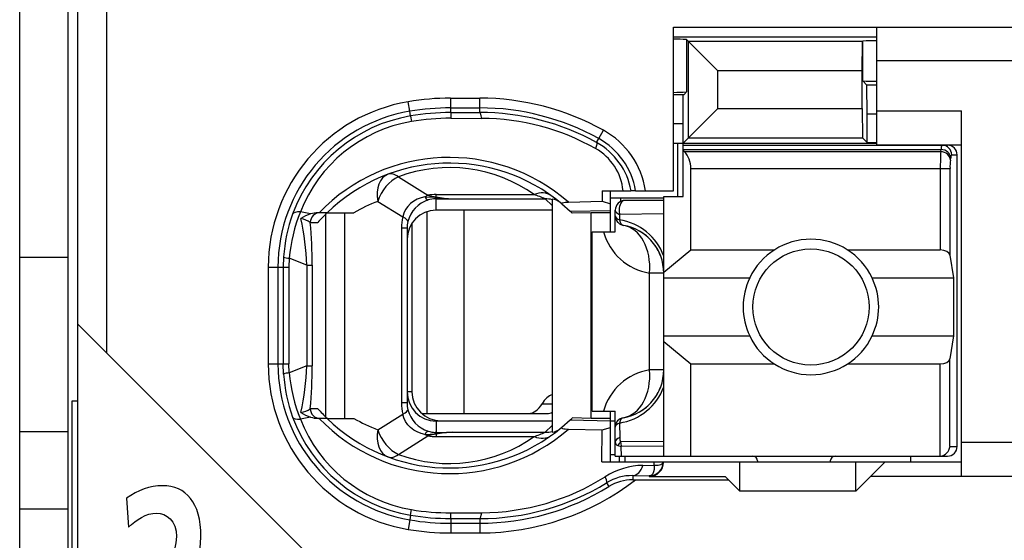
# Model space of a CAD drawing. Extents: x 0 to 187, y 0 to 175.
# Tile 15 of 31: x 0 to 10.17, y 90.13 to 95.51. Entities that reach past the tile are written whole.
import ezdxf

# ---------------------------------------------------------------- set-up
doc = ezdxf.new("R2010")
doc.units = 0
doc.header["$LTSCALE"] = 11.408004
doc.header["$MEASUREMENT"] = 0
doc.layers.get('0').update_dxf_attribs({"linetype": 'CONTINUOUS'})

msp = doc.modelspace()

# ---------------------------------------------------------------- linework, layer by layer
at = {"color": 7, "linetype": 'CONTINUOUS'}
for p, q in [((0.5017, 19.3043), (0.5017, 139.703)), ((0.6016, 81.9547), (0.6016, 98.7546)), ((0.9017, 92.0633), (0.9017, 98.7546)), ((0.0019, 61.2545), (0.0019, 96.2547)), ((6.7518, 93.7397), (6.7518, 95.4292)), ((6.7518, 95.4292), (11.8016, 95.4292)), ((8.8516, 94.2144), (8.8516, 95.4292)), ((6.7518, 95.3293), (8.8516, 95.3293)), ((6.8883, 95.2996), (6.8883, 94.7595)), ((6.8883, 95.2996), (6.9089, 95.279)), ((6.9089, 94.2868), (6.9089, 95.279)), ((6.9089, 95.279), (7.2093, 94.9786)), ((8.7028, 95.279), (6.9089, 95.279)), ((8.7024, 94.9786), (8.7028, 95.279)), ((8.7028, 95.279), (8.7066, 95.2824)), ((8.7066, 94.8745), (8.7066, 95.2824)), ((11.8016, 95.0792), (8.8516, 95.0792)), ((7.2093, 94.5872), (7.2093, 94.9786)), ((8.7024, 94.9786), (7.2093, 94.9786)), ((8.7024, 94.5872), (8.7024, 94.9786)), ((8.7503, 94.8304), (8.7066, 94.8745)), ((6.8583, 94.7291), (6.8883, 94.7595)), ((8.7517, 94.5307), (8.7503, 94.8304)), ((8.8516, 94.8304), (8.7503, 94.8304)), ((4.0295, 94.5597), (4.013, 94.6582)), ((4.4519, 94.5466), (4.4519, 94.6954)), ((4.4519, 94.6954), (4.7516, 94.6954)), ((4.7516, 94.5466), (4.7516, 94.6954)), ((6.8583, 94.7291), (6.7518, 94.7291)), ((6.8517, 94.4294), (6.8531, 94.7291)), ((4.0378, 94.5114), (4.0295, 94.5597)), ((4.4519, 94.5948), (4.7516, 94.5948)), ((6.8517, 94.2296), (7.2093, 94.5872)), ((7.2093, 94.5872), (8.7024, 94.5872)), ((8.7024, 94.5872), (8.7028, 94.2868)), ((8.8516, 94.5645), (9.7267, 94.5645)), ((9.7267, 90.7893), (9.7267, 94.5645)), ((4.0378, 94.5107), (4.0467, 94.4535)), ((4.4519, 94.5466), (4.7516, 94.5466)), ((4.4519, 94.5459), (4.4526, 94.488)), ((4.4526, 94.488), (4.7723, 94.4866)), ((8.7517, 94.2379), (8.7517, 94.5307)), ((8.8516, 94.5307), (8.7517, 94.5307)), ((5.9808, 94.2772), (6.0294, 94.364)), ((6.8517, 94.4294), (6.7518, 94.4294)), ((6.8517, 93.6791), (6.8517, 94.4294)), ((5.9591, 94.2372), (5.9808, 94.2772)), ((6.9089, 94.2868), (8.7028, 94.2868)), ((8.7517, 94.2379), (8.7028, 94.2868)), ((6.7518, 94.2296), (8.8516, 94.2296)), ((6.7966, 93.6791), (6.7966, 94.2296)), ((6.8517, 94.2096), (9.5816, 94.2096)), ((6.8517, 94.1655), (9.5158, 94.1655)), ((6.8617, 94.1428), (6.8517, 94.1511)), ((8.7517, 94.2379), (8.8516, 94.2379)), ((8.8516, 94.2144), (9.7267, 94.2144)), ((9.5124, 94.1428), (9.5158, 94.1655)), ((6.8617, 94.1428), (9.5124, 94.1428)), ((9.6119, 94.0567), (9.6154, 94.0787)), ((9.6254, 94.1097), (9.6819, 94.1097)), ((9.6819, 91.0994), (9.6819, 94.1097)), ((6.9317, 93.1279), (6.9317, 93.9698)), ((6.9317, 93.9698), (9.6075, 93.9698)), ((9.5079, 93.9698), (9.5079, 93.1279)), ((9.6075, 93.9698), (9.6075, 93.0755)), ((3.9117, 93.8837), (4.2173, 93.6929)), ((6.0156, 93.7397), (6.0166, 93.6302)), ((6.0156, 93.7397), (6.3136, 93.7397)), ((6.1017, 93.3146), (6.1017, 93.7397)), ((6.3143, 93.7397), (6.3153, 93.7397)), ((6.3615, 93.7397), (6.3157, 93.7397)), ((6.3618, 93.7397), (6.7518, 93.7397)), ((4.1067, 93.6522), (4.0702, 93.6322)), ((4.1456, 93.6674), (4.1067, 93.6522)), ((4.1866, 93.677), (4.1456, 93.6674)), ((4.1866, 93.677), (4.2927, 93.6722)), ((4.2927, 93.6722), (4.3017, 93.6756)), ((4.2927, 93.6722), (4.2927, 93.657)), ((4.3068, 93.6708), (4.2927, 93.6722)), ((4.3017, 93.657), (4.2927, 93.657)), ((4.3017, 93.6756), (4.3017, 93.6998)), ((4.3017, 93.6998), (5.3138, 93.6998)), ((4.3017, 93.5392), (4.3017, 93.657)), ((4.3017, 93.657), (4.4715, 93.6557)), ((4.3068, 93.6708), (4.302, 93.657)), ((4.4715, 93.6557), (5.4272, 93.6557)), ((5.5016, 93.5868), (5.4272, 93.6557)), ((5.5016, 93.6536), (5.5016, 91.2475)), ((6.1011, 93.6646), (6.6519, 93.6646)), ((6.2061, 93.6646), (6.2061, 93.6288)), ((6.6519, 93.6391), (6.2516, 93.6391)), ((6.6519, 90.9995), (6.6519, 93.6798)), ((6.6519, 93.6798), (6.8517, 93.6798)), ((3.6995, 93.6295), (3.9568, 93.4689)), ((3.9854, 93.544), (3.9679, 93.5075)), ((4.0085, 93.5778), (3.9854, 93.544)), ((4.0371, 93.6074), (4.0085, 93.5778)), ((4.0702, 93.6322), (4.0371, 93.6074)), ((5.5016, 93.5392), (4.3017, 93.5392)), ((4.5869, 93.5392), (4.5869, 91.4398)), ((5.6005, 93.6033), (5.6852, 93.5275)), ((5.6687, 93.6219), (6.0166, 93.6302)), ((5.6852, 93.5275), (6.1017, 93.5365)), ((6.0166, 93.6302), (6.1017, 93.6054)), ((6.1517, 93.3146), (6.1517, 93.5392)), ((3.006, 93.4999), (2.8999, 93.5199)), ((3.1755, 93.5117), (3.0825, 93.5117)), ((3.1634, 91.4012), (3.1634, 93.4999)), ((3.1758, 93.5117), (3.4535, 93.5117)), ((3.3577, 91.3895), (3.3577, 93.5117)), ((3.9679, 93.5075), (3.9568, 93.4689)), ((4.2052, 93.5234), (4.2052, 91.4398)), ((5.6852, 93.5275), (5.7018, 93.5117)), ((5.7021, 93.5117), (5.7062, 93.5075)), ((5.9016, 93.5117), (5.7062, 93.5075)), ((5.9016, 91.3895), (5.9016, 93.5117)), ((6.1017, 93.5117), (5.9016, 93.5117)), ((6.1965, 93.4951), (6.1958, 93.4379)), ((6.6519, 93.5013), (6.1965, 93.4951)), ((3.0022, 93.4118), (3.0804, 93.4118)), ((3.9431, 93.3532), (3.9431, 91.548)), ((4.0016, 93.3532), (3.9431, 93.3532)), ((4.0016, 93.3532), (4.0016, 91.548)), ((4.0516, 93.4048), (4.0516, 91.6644)), ((5.9119, 91.4646), (5.9119, 93.3146)), ((5.9119, 93.3146), (6.1517, 93.3146)), ((6.6519, 92.8971), (6.9317, 93.1279)), ((6.9317, 93.1279), (7.7936, 93.1279)), ((8.5498, 93.1279), (9.5079, 93.1279)), ((0.0019, 93.0541), (0.5017, 93.0541)), ((2.7266, 93.0555), (2.7228, 92.9494)), ((2.7845, 93.0424), (2.7814, 92.9494)), ((2.9674, 92.9708), (2.7845, 93.0424)), ((9.6075, 93.0755), (9.6433, 92.8392)), ((2.5685, 92.9494), (2.5685, 91.9517)), ((2.5685, 92.9494), (2.7814, 92.9494)), ((2.6687, 92.9494), (2.6687, 91.9517)), ((2.7228, 92.9494), (2.7228, 91.9517)), ((2.7814, 92.9494), (2.7814, 91.9517)), ((2.9674, 92.9708), (2.9674, 91.931)), ((2.9674, 92.9708), (3.0229, 92.9708)), ((3.0229, 92.9708), (3.0229, 91.931)), ((6.5052, 91.8897), (6.5052, 92.8895)), ((6.6519, 92.8895), (6.5052, 92.8895)), ((6.6519, 92.8392), (7.5397, 92.8392)), ((8.8037, 92.8392), (9.6433, 92.8392)), ((9.6433, 92.8392), (9.6433, 92.2397)), ((3.2017, 89.7634), (0.602, 92.3631)), ((6.6519, 92.2397), (7.5397, 92.2397)), ((8.8037, 92.2397), (9.6433, 92.2397)), ((9.6433, 92.2397), (9.6075, 92.0034)), ((6.6519, 92.1818), (6.9317, 91.951)), ((2.5685, 91.9517), (2.7814, 91.9517)), ((2.7266, 91.8456), (2.7228, 91.9517)), ((2.7845, 91.8587), (2.7814, 91.9517)), ((2.9674, 91.931), (2.7845, 91.8587)), ((2.9674, 91.931), (3.0229, 91.931)), ((6.9317, 90.9995), (6.9317, 91.951)), ((6.9317, 91.951), (7.7936, 91.951)), ((8.5498, 91.951), (9.5079, 91.951)), ((9.5079, 90.9995), (9.5079, 91.951)), ((9.6075, 91.0994), (9.6075, 92.0034)), ((6.6519, 91.8897), (6.5052, 91.8897)), ((4.0516, 91.6644), (4.0016, 91.6644)), ((0.5421, 89.1377), (0.5421, 91.5707)), ((0.5421, 91.5707), (0.6016, 91.5707)), ((4.0016, 91.548), (3.9431, 91.548)), ((5.3958, 91.5397), (5.5016, 91.5397)), ((3.006, 91.4019), (2.8999, 91.3812)), ((3.0022, 91.4894), (3.0804, 91.4894)), ((3.6995, 91.2717), (3.9568, 91.4329)), ((3.9679, 91.3936), (3.9568, 91.4329)), ((4.1532, 91.4398), (5.4475, 91.4398)), ((5.9119, 91.4646), (6.1517, 91.4646)), ((6.1017, 90.9395), (6.1017, 91.4646)), ((6.1517, 90.9995), (6.1517, 91.4646)), ((3.1755, 91.3895), (3.0825, 91.3895)), ((3.1758, 91.3895), (3.4535, 91.3895)), ((3.9854, 91.3571), (3.9679, 91.3936)), ((4.0085, 91.3233), (3.9854, 91.3571)), ((4.0371, 91.2937), (4.0085, 91.3233)), ((4.3017, 91.3619), (4.3017, 91.2441)), ((5.5016, 91.3619), (4.3017, 91.3619)), ((4.3516, 91.3647), (5.5016, 91.3647)), ((5.5016, 91.3144), (5.4272, 91.2455)), ((5.6005, 91.2978), (5.6852, 91.3736)), ((5.6852, 91.3736), (5.7018, 91.3895)), ((5.6852, 91.3736), (6.1017, 91.3647)), ((5.7021, 91.3895), (5.7062, 91.3936)), ((5.9016, 91.3895), (5.7062, 91.3936)), ((6.1017, 91.3895), (5.9016, 91.3895)), ((6.1017, 91.3647), (6.1517, 91.3647)), ((6.1958, 91.3412), (6.1982, 91.191)), ((0.0019, 91.2544), (0.5017, 91.2544)), ((3.9117, 91.0174), (4.2173, 91.2083)), ((4.0702, 91.2689), (4.0371, 91.2937)), ((4.1067, 91.2489), (4.0702, 91.2689)), ((4.1456, 91.2337), (4.1067, 91.2489)), ((4.1866, 91.2241), (4.1456, 91.2337)), ((4.1866, 91.2241), (4.2927, 91.2289)), ((4.2927, 91.2289), (4.2927, 91.2448)), ((4.3017, 91.2441), (4.2927, 91.2448)), ((4.3068, 91.231), (4.2927, 91.2289)), ((4.2927, 91.2289), (4.3017, 91.2255)), ((4.3017, 91.2441), (4.4715, 91.2455)), ((4.3017, 91.2255), (4.3017, 91.2014)), ((4.3017, 91.2014), (5.3138, 91.2014)), ((4.3068, 91.231), (4.302, 91.2441)), ((4.4715, 91.2455), (5.4272, 91.2455)), ((5.6687, 91.2792), (6.0166, 91.2717)), ((6.0135, 90.9395), (6.0166, 91.2717)), ((6.0166, 91.271), (6.1017, 91.2958)), ((6.1779, 91.109), (6.2137, 91.0973)), ((6.6519, 91.1511), (6.2071, 91.1455)), ((6.6519, 91.1008), (6.2137, 91.0973)), ((6.2151, 90.9995), (6.2137, 91.0973)), ((9.6075, 91.0994), (9.6819, 91.0994)), ((11.8016, 91.1394), (9.7267, 91.1394)), ((6.1017, 91.0146), (6.1517, 91.0146)), ((6.152, 90.9995), (9.5816, 90.9995)), ((6.1968, 90.9395), (6.1968, 90.9995)), ((6.2516, 90.9995), (6.2516, 90.9395)), ((9.2016, 90.9995), (9.2016, 90.9395)), ((6.0135, 90.9395), (9.7267, 90.9395)), ((6.4376, 90.9037), (6.5527, 90.9051)), ((6.5527, 90.9051), (6.5534, 90.9395)), ((6.5527, 90.9051), (6.5934, 90.9058)), ((6.5527, 90.9051), (6.553, 90.8823)), ((6.5934, 90.9058), (6.6099, 90.9078)), ((6.6099, 90.9078), (6.6233, 90.9127)), ((6.6233, 90.9127), (6.634, 90.9182)), ((6.634, 90.9182), (6.6412, 90.9258)), ((6.6412, 90.9258), (6.6454, 90.9389)), ((7.4367, 90.6391), (7.4367, 90.9395)), ((7.6217, 90.9492), (7.6217, 90.9395)), ((8.3717, 90.9492), (8.3717, 90.9395)), ((8.6367, 90.6391), (8.6367, 90.9395)), ((8.9367, 90.9395), (8.7868, 90.7893)), ((6.3322, 90.7983), (6.3322, 90.7549)), ((6.3322, 90.7983), (6.5017, 90.7955)), ((6.5107, 90.7969), (6.5017, 90.7955)), ((6.5017, 90.7955), (6.5017, 90.7893)), ((6.5017, 90.7893), (7.2869, 90.7893)), ((6.5262, 90.8045), (6.5107, 90.7969)), ((6.5379, 90.8176), (6.5262, 90.8045)), ((6.5465, 90.8369), (6.5379, 90.8176)), ((6.5517, 90.8617), (6.5465, 90.8369)), ((6.553, 90.8823), (6.5517, 90.8617)), ((7.3216, 90.7542), (7.2869, 90.7893)), ((8.6367, 90.6391), (8.7868, 90.7893)), ((11.8016, 90.7893), (8.7868, 90.7893)), ((6.0625, 90.7246), (6.0862, 90.686)), ((6.3322, 90.7549), (6.3601, 90.7542)), ((6.3601, 90.7542), (7.3216, 90.7542)), ((7.3216, 90.7542), (7.4367, 90.6391)), ((8.6367, 90.6391), (7.4367, 90.6391)), ((0.0019, 90.4545), (0.5017, 90.4545)), ((4.0378, 90.3897), (4.0295, 90.3415)), ((4.0378, 90.3904), (4.0467, 90.4476)), ((4.4519, 90.3553), (4.4526, 90.4138)), ((4.4526, 90.4138), (4.7723, 90.4145)), ((4.0295, 90.3415), (4.013, 90.2429)), ((4.4519, 90.3553), (4.4519, 90.2064)), ((4.4519, 90.3553), (4.7516, 90.3545)), ((4.4519, 90.3063), (4.7516, 90.3063)), ((4.7516, 90.3545), (4.7516, 90.2064)), ((4.4519, 90.2064), (4.7516, 90.2064))]:
    msp.add_line(p, q, dxfattribs=at)
for centre, radius, start, end in [((4.3015, 92.9493), 1.733, 99.58307, 179.99809), ((4.4514, 92.0915), 2.6039, 89.98994, 99.69434), ((4.7508, 92.0634), 2.632, 60.93711, 89.98322), ((4.3016, 92.9496), 1.6328, 99.59061, 180.00795), ((4.4514, 92.0441), 2.5507, 89.98957, 99.52108), ((4.7533, 92.0642), 2.5306, 60.98363, 90.03799), ((4.3002, 92.9582), 1.5752, 99.58853, 159.96533), ((4.2971, 92.9748), 1.4998, 99.60796, 158.68716), ((4.4542, 92.0596), 2.4284, 90.0389, 99.65983), ((4.7588, 92.0635), 2.4831, 61.09229, 90.16506), ((4.7559, 92.0538), 2.4328, 60.65542, 89.61314), ((5.6131, 93.6123), 0.8592, 8.52418, 61.01886), ((5.6121, 93.6124), 0.7602, 9.63842, 60.98171), ((5.6756, 93.687), 0.5585, 5.41638, 60.79949), ((5.6175, 93.618), 0.707, 9.91234, 61.14197), ((6.7043, 93.9807), 0.227, 357.25765, 45.82642), ((4.4389, 92.2121), 1.8708, 48.90028, 136.00165), ((12.3803, 93.9878), 2.8725, 176.90729, 180.35818), ((10.2192, 93.9843), 0.6116, 173.20313, 181.3531), ((4.439, 92.212), 1.8124, 50.14471, 134.18313), ((4.439, 92.4675), 1.5112, 54.62843, 110.42424), ((4.3142, 93.3435), 0.3148, 107.34232, 165.40886), ((4.345, 94.1244), 0.4501, 253.47248, 264.48254), ((6.2517, 93.5391), 0.1, 90.05364, 179.94636), ((4.2124, 92.2426), 1.4786, 110.29556, 120.87902), ((4.3235, 92.9482), 1.6005, 159.91529, 176.15683), ((4.4817, 92.885), 1.7045, 158.1288, 174.69888), ((0.0616, 92.8454), 2.9085, 2.47141, 12.04663), ((6.11, 92.8682), 0.5762, 19.84343, 81.43505), ((-1.949, 92.9587), 4.9719, 0.13958, 5.22854), ((4.2978, 93.3533), 0.2962, 166.44087, 180.03163), ((6.152, 92.8891), 0.5, 0.04034, 80.4298), ((6.6049, 93.4803), 0.5992, 196.05647, 260.41821), ((6.1524, 92.8896), 0.4994, 40.2061, 60.34871), ((8.1717, 92.5393), 0.6995, 25.38521, 154.61479), ((6.1443, 92.8852), 0.5083, 20.23095, 39.99257), ((8.172, 92.5394), 0.6997, 154.63731, 205.36269), ((8.1742, 92.5394), 0.6972, 334.54104, 25.45896), ((8.1717, 92.5396), 0.6995, 205.38521, 334.61479), ((4.302, 91.9522), 1.7336, 180.01662, 260.40222), ((4.3021, 91.952), 1.6334, 180.00844, 260.39309), ((0.0621, 92.0564), 2.908, 347.95259, 357.52938), ((-1.9524, 91.9426), 4.9753, 354.77341, 359.86704), ((4.3343, 91.9552), 1.6114, 183.89871, 200.02917), ((4.4817, 92.0162), 1.7045, 185.30123, 201.87109), ((6.6057, 91.2979), 0.6003, 99.64395, 163.88137), ((6.1518, 91.8895), 0.5001, 279.58178, 0.0249), ((6.1109, 91.9098), 0.5749, 278.49055, 340.23059), ((6.1445, 91.8932), 0.5081, 319.9998, 339.76592), ((4.3516, 91.6647), 0.3, 180.05926, 270.00764), ((6.1532, 91.8879), 0.4981, 299.62479, 319.8204), ((4.3002, 91.9429), 1.5752, 200.03477, 260.41137), ((2.8699, 91.6804), 0.2331, 278.9238, 304.68258), ((3.0825, 91.6318), 0.2423, 251.57789, 269.97832), ((4.2876, 92.5512), 1.6078, 221.33386, 226.23193), ((4.2971, 91.9263), 1.4998, 201.31284, 260.39204), ((4.4389, 92.6899), 1.8715, 224.01862, 311.07945), ((4.439, 92.6892), 1.8124, 225.81684, 309.85543), ((4.2124, 92.6585), 1.4786, 239.12098, 249.70444), ((4.4387, 92.4358), 1.5132, 249.61679, 305.33295), ((4.2995, 91.5022), 0.2575, 252.09277, 268.48464), ((4.5328, 89.6035), 1.6431, 92.13602, 97.90303), ((5.4833, 91.3973), 0.1508, 276.94593, 309.75035), ((6.4532, 90.1465), 0.7574, 91.17615, 122.31282), ((6.3247, 90.2956), 0.5027, 89.1407, 121.43547), ((4.7512, 92.8431), 2.6367, 270.00978, 307.60428), ((4.7553, 92.8484), 2.4939, 269.91559, 301.61135), ((4.7558, 92.8454), 2.431, 270.38956, 302.1216), ((6.3281, 90.2916), 0.4626, 89.48925, 121.51939), ((4.7513, 92.8432), 2.5369, 270.00801, 301.75073), ((4.4534, 92.8788), 2.5236, 260.5196, 269.96518), ((4.4502, 92.8416), 2.4278, 260.43353, 270.05568), ((4.4514, 92.8568), 2.5505, 260.47806, 270.0106), ((4.4537, 92.885), 2.6786, 260.52888, 269.96061)]:
    msp.add_arc(centre, radius, start, end, dxfattribs=at)
for points in [[(6.8883, 95.2996), (6.8428, 95.3024), (6.7973, 95.3038), (6.7518, 95.3031)], [(8.8516, 95.2879), (8.8034, 95.2886), (8.7548, 95.2866), (8.7066, 95.2831)], [(8.7066, 94.8738), (8.7548, 94.8704), (8.8034, 94.869), (8.8516, 94.869)], [(6.7518, 94.7553), (6.7973, 94.7553), (6.8428, 94.756), (6.8883, 94.7588)], [(4.4519, 94.5466), (4.313, 94.5459), (4.1745, 94.5349), (4.0378, 94.5114)], [(4.7723, 94.4866), (4.7668, 94.5238), (4.7595, 94.5459), (4.7516, 94.5466)], [(9.5248, 94.2096), (9.5189, 94.1958), (9.5158, 94.1807), (9.5165, 94.1655)], [(9.6154, 94.0787), (9.613, 94.1249), (9.5692, 94.1635), (9.5158, 94.1655)], [(9.6254, 94.1097), (9.6254, 94.1648), (9.5809, 94.2096), (9.5258, 94.2096)], [(9.6819, 94.1097), (9.6819, 94.1648), (9.6371, 94.2096), (9.5816, 94.2096)], [(9.6119, 94.0567), (9.6095, 94.1028), (9.5658, 94.1407), (9.5124, 94.1428)], [(9.6244, 94.1097), (9.6185, 94.1001), (9.6158, 94.0897), (9.6161, 94.0787)], [(3.8069, 93.9106), (3.7191, 93.8782), (3.6747, 93.7625), (3.6995, 93.6295)], [(3.9117, 93.8837), (3.8183, 93.8424), (3.7346, 93.7411), (3.6995, 93.6295)], [(3.9117, 93.8837), (3.8738, 93.9127), (3.8373, 93.9216), (3.8069, 93.9106)], [(4.2173, 93.6929), (4.2069, 93.6887), (4.1966, 93.6832), (4.1866, 93.677)], [(4.1873, 93.677), (4.1935, 93.6625), (4.2052, 93.6501), (4.22, 93.6432)], [(4.3017, 93.6998), (4.2734, 93.6998), (4.2452, 93.6977), (4.2173, 93.6929)], [(4.2927, 93.657), (4.2679, 93.6563), (4.2438, 93.6515), (4.2204, 93.644)], [(4.3017, 93.6756), (4.3578, 93.6646), (4.4147, 93.6577), (4.4715, 93.6557)], [(4.3068, 93.6708), (4.3616, 93.6625), (4.4164, 93.6577), (4.4715, 93.6557)], [(5.4871, 93.6901), (5.442, 93.7225), (5.3793, 93.7259), (5.3138, 93.6998)], [(5.4272, 93.6557), (5.39, 93.6715), (5.3521, 93.6867), (5.3138, 93.6998)], [(5.5016, 93.6467), (5.4775, 93.6529), (5.4523, 93.6557), (5.4272, 93.6557)], [(5.5798, 93.6205), (5.5574, 93.6384), (5.5302, 93.6501), (5.5016, 93.6536)], [(4.3017, 93.5392), (4.1356, 93.5392), (4.0016, 93.4042), (4.002, 93.2381)], [(6.1517, 93.5392), (6.1517, 93.5213), (6.1686, 93.5047), (6.1965, 93.4951)], [(2.8999, 93.5199), (2.8565, 93.5227), (2.8275, 93.5151), (2.8203, 93.4979)], [(3.0025, 93.4124), (2.9736, 93.4324), (2.9409, 93.4455), (2.9061, 93.4517)], [(3.006, 93.4999), (2.9708, 93.4889), (2.9371, 93.4724), (2.9064, 93.4524)], [(3.1007, 93.5117), (3.0463, 93.5117), (3.0022, 93.4669), (3.0022, 93.4118)], [(3.0825, 93.5117), (3.0566, 93.5117), (3.0308, 93.5075), (3.006, 93.4999)], [(3.1755, 93.5117), (3.1424, 93.4793), (3.1107, 93.4462), (3.0804, 93.4118)], [(3.9568, 93.4689), (3.9475, 93.431), (3.9431, 93.3925), (3.9431, 93.3532)], [(4.0099, 93.4228), (4.0116, 93.4345), (3.9927, 93.4517), (3.9568, 93.4689)], [(6.1517, 93.4813), (6.1517, 93.4634), (6.1682, 93.4476), (6.1958, 93.4379)], [(6.1517, 93.4813), (6.1517, 93.4572), (6.16, 93.4345), (6.1755, 93.4166)], [(6.1958, 93.4379), (6.201, 93.4069), (6.2158, 93.3855), (6.2351, 93.3821)], [(6.1755, 93.4166), (6.183, 93.4076), (6.192, 93.4), (6.2023, 93.3938)], [(6.2023, 93.3938), (6.2123, 93.3883), (6.2233, 93.3842), (6.2351, 93.3821)], [(6.5052, 92.8895), (6.5265, 93.141), (6.4104, 93.3525), (6.2351, 93.3821)], [(9.6075, 93.0755), (9.603, 93.1051), (9.5599, 93.1279), (9.5079, 93.1279)], [(2.7262, 93.0548), (2.7448, 93.0479), (2.7645, 93.0438), (2.7845, 93.0431)], [(9.5079, 91.951), (9.5599, 91.951), (9.603, 91.9738), (9.6075, 92.0034)], [(2.7845, 91.858), (2.7645, 91.8573), (2.7448, 91.8539), (2.7262, 91.8463)], [(6.2351, 91.3964), (6.4104, 91.426), (6.5265, 91.6382), (6.5052, 91.8897)], [(4.002, 91.663), (4.0016, 91.4969), (4.1356, 91.3619), (4.3017, 91.3619)], [(5.5019, 91.6334), (5.4609, 91.621), (5.4234, 91.5879), (5.3958, 91.5397)], [(3.9431, 91.548), (3.9431, 91.5087), (3.9475, 91.4701), (3.9568, 91.4329)], [(4.0016, 91.548), (4.0016, 91.5245), (4.0044, 91.5011), (4.0099, 91.479)], [(5.256, 91.4398), (5.3094, 91.4411), (5.36, 91.4777), (5.3958, 91.5397)], [(2.8203, 91.4033), (2.8275, 91.3867), (2.8565, 91.3784), (2.8999, 91.3812)], [(2.9064, 91.4494), (2.9371, 91.4288), (2.9708, 91.4129), (3.006, 91.4019)], [(3.0022, 91.4894), (3.0022, 91.4343), (3.0463, 91.3895), (3.1007, 91.3895)], [(3.9568, 91.4329), (3.9927, 91.4501), (4.0116, 91.4666), (4.0099, 91.479)], [(4.0096, 91.479), (4.0371, 91.3736), (4.1167, 91.2895), (4.2204, 91.2572)], [(5.4475, 91.4398), (5.4658, 91.4398), (5.484, 91.4446), (5.5013, 91.4536)], [(6.2351, 91.3964), (6.1868, 91.3881), (6.1517, 91.3467), (6.1517, 91.2978)], [(6.1958, 91.3412), (6.1682, 91.3316), (6.1517, 91.3151), (6.1517, 91.2978)], [(6.2351, 91.3964), (6.2158, 91.3929), (6.201, 91.3722), (6.1958, 91.3412)], [(3.6995, 91.2717), (3.6747, 91.1394), (3.7191, 91.0236), (3.8069, 90.9905)], [(3.6995, 91.2717), (3.7346, 91.16), (3.8183, 91.0594), (3.9117, 91.0174)], [(4.1866, 91.2241), (4.1966, 91.2179), (4.2069, 91.2131), (4.2173, 91.2083)], [(4.22, 91.2579), (4.2052, 91.251), (4.1935, 91.2393), (4.1873, 91.2241)], [(4.3017, 91.2255), (4.2731, 91.222), (4.2448, 91.2165), (4.2169, 91.2083)], [(4.2173, 91.2083), (4.2452, 91.2034), (4.2734, 91.2014), (4.3017, 91.2014)], [(4.4715, 91.2455), (4.4147, 91.2434), (4.3578, 91.2365), (4.3017, 91.2255)], [(5.3138, 91.2014), (5.3521, 91.2151), (5.39, 91.2296), (5.4272, 91.2455)], [(5.3138, 91.2014), (5.3793, 91.1752), (5.442, 91.1786), (5.4871, 91.211)], [(5.4272, 91.2455), (5.4523, 91.2455), (5.4775, 91.2482), (5.5016, 91.2544)], [(6.1517, 91.1449), (6.151, 91.1283), (6.1617, 91.1132), (6.1779, 91.109)], [(6.1982, 91.191), (6.1693, 91.1807), (6.1517, 91.1635), (6.1517, 91.1449)], [(6.2071, 91.1455), (6.1951, 91.1352), (6.1851, 91.1228), (6.1779, 91.109)], [(6.1982, 91.191), (6.1972, 91.1752), (6.2003, 91.1593), (6.2071, 91.1455)], [(6.2071, 91.1455), (6.2078, 91.129), (6.2099, 91.1132), (6.2137, 91.0973)], [(9.5079, 90.9995), (9.5606, 91.005), (9.6023, 91.047), (9.6078, 91.0994)], [(9.5816, 90.9995), (9.6371, 90.9995), (9.6819, 91.0443), (9.6819, 91.0994)], [(3.8069, 90.9905), (3.8373, 90.9795), (3.8738, 90.9885), (3.9117, 91.0174)], [(7.6217, 90.9492), (7.6217, 90.9767), (7.5993, 90.9995), (7.5718, 90.9995)], [(8.4217, 90.9995), (8.3941, 90.9995), (8.3717, 90.9767), (8.3717, 90.9492)], [(6.3322, 90.7983), (6.376, 90.799), (6.4163, 90.8396), (6.4376, 90.9037)], [(6.5017, 90.7955), (6.5809, 90.7955), (6.6454, 90.8603), (6.6454, 90.9395)], [(4.7516, 90.3545), (4.7595, 90.3559), (4.7668, 90.3773), (4.7723, 90.4145)]]:
    msp.add_open_spline(points, degree=3, dxfattribs=at)
for points, knots in [([(5.9591, 94.2372), (5.9602, 94.2358), (5.9619, 94.2317), (5.9619, 94.2317), (5.9619, 94.2317), (5.9619, 94.2248), (5.9619, 94.2248), (5.9619, 94.2248), (5.9584, 94.2055), (5.9584, 94.2055), (5.9584, 94.2055), (5.9481, 94.1745), (5.9481, 94.1745)], [0, 0, 0, 0, 1, 1, 1, 2, 2, 2, 3, 3, 3, 4, 4, 4, 4]), ([(6.2516, 93.6391), (6.2178, 93.6391), (6.1903, 93.5943), (6.1903, 93.5392), (6.1903, 93.524), (6.1924, 93.5089), (6.1965, 93.4951)], [0, 0, 0, 0, 1, 1, 1, 2, 2, 2, 2]), ([(5.6005, 93.6033), (5.6005, 93.6033), (5.5977, 93.6067), (5.5977, 93.6067), (5.5974, 93.6081), (5.5977, 93.6095), (5.5977, 93.6095), (5.5984, 93.6109), (5.6005, 93.6129), (5.6005, 93.6129), (5.6005, 93.6129), (5.6057, 93.615), (5.6057, 93.615), (5.6057, 93.615), (5.6211, 93.6184), (5.6211, 93.6184), (5.6211, 93.6184), (5.6356, 93.6205), (5.6356, 93.6205), (5.6356, 93.6205), (5.6687, 93.6219), (5.6687, 93.6219)], [0, 0, 0, 0, 1, 1, 1, 2, 2, 2, 3, 3, 3, 4, 4, 4, 5, 5, 5, 6, 6, 6, 7, 7, 7, 7]), ([(8.7717, 92.5394), (8.7717, 92.8709), (8.503, 93.1396), (8.1719, 93.1396), (7.8405, 93.1396), (7.5718, 92.8709), (7.5718, 92.5394), (7.5718, 92.208), (7.8405, 91.9393), (8.1719, 91.9393), (8.503, 91.9393), (8.7717, 92.208), (8.7717, 92.5394), (8.7717, 92.5394), (8.7717, 92.5394), (8.7717, 92.5394)], [0, 0, 0, 0, 1, 1, 1, 2, 2, 2, 3, 3, 3, 4, 4, 4, 5, 5, 5, 5]), ([(5.6005, 91.2978), (5.6005, 91.2978), (5.5977, 91.2944), (5.5977, 91.2944), (5.5974, 91.293), (5.5977, 91.2916), (5.5977, 91.2916), (5.5984, 91.2903), (5.6005, 91.2889), (5.6005, 91.2889), (5.6005, 91.2889), (5.6057, 91.2861), (5.6057, 91.2861), (5.6057, 91.2861), (5.6211, 91.2827), (5.6211, 91.2827), (5.6211, 91.2827), (5.6356, 91.2813), (5.6356, 91.2813), (5.6356, 91.2813), (5.6687, 91.2792), (5.6687, 91.2792)], [0, 0, 0, 0, 1, 1, 1, 2, 2, 2, 3, 3, 3, 4, 4, 4, 5, 5, 5, 6, 6, 6, 7, 7, 7, 7]), ([(6.5017, 90.7893), (6.583, 90.7893), (6.6492, 90.8555), (6.6492, 90.9368), (6.6492, 90.9375), (6.6492, 90.9389), (6.6492, 90.9395)], [0, 0, 0, 0, 1, 1, 1, 2, 2, 2, 2]), ([(1.0759, 88.8635), (1.0759, 88.8635), (1.0759, 89.165), (1.0759, 89.165), (1.1932, 89.3276), (1.6205, 89.8382), (1.6205, 90.1682), (1.6205, 90.3332), (1.5177, 90.4104), (1.4149, 90.4104), (1.3086, 90.4104), (1.2075, 90.3435), (1.1246, 90.266), (1.1246, 90.266), (1.1048, 90.5651), (1.1048, 90.5651), (1.2183, 90.6477), (1.3499, 90.6942), (1.4781, 90.6942), (1.7179, 90.6942), (1.8729, 90.5213), (1.8729, 90.1682), (1.8729, 89.7865), (1.6043, 89.4357), (1.3987, 89.1471), (1.3987, 89.1471), (1.9127, 89.1471), (1.9127, 89.1471), (1.9127, 89.1471), (1.9127, 88.8635), (1.9127, 88.8635), (1.9127, 88.8635), (1.0759, 88.8635), (1.0759, 88.8635)], [0, 0, 0, 0, 1, 1, 1, 2, 2, 2, 3, 3, 3, 4, 4, 4, 5, 5, 5, 6, 6, 6, 7, 7, 7, 8, 8, 8, 9, 9, 9, 10, 10, 10, 11, 11, 11, 11]), ([(6.0625, 90.7246), (6.0635, 90.726), (6.0649, 90.7308), (6.0649, 90.7308), (6.0649, 90.7308), (6.0645, 90.737), (6.0645, 90.737), (6.0645, 90.737), (6.0601, 90.7563), (6.0601, 90.7563), (6.0601, 90.7563), (6.0484, 90.7866), (6.0484, 90.7866)], [0, 0, 0, 0, 1, 1, 1, 2, 2, 2, 3, 3, 3, 4, 4, 4, 4])]:
    msp.add_open_spline(points, degree=3, knots=knots, dxfattribs=at)

doc.saveas('drawing.dxf')
